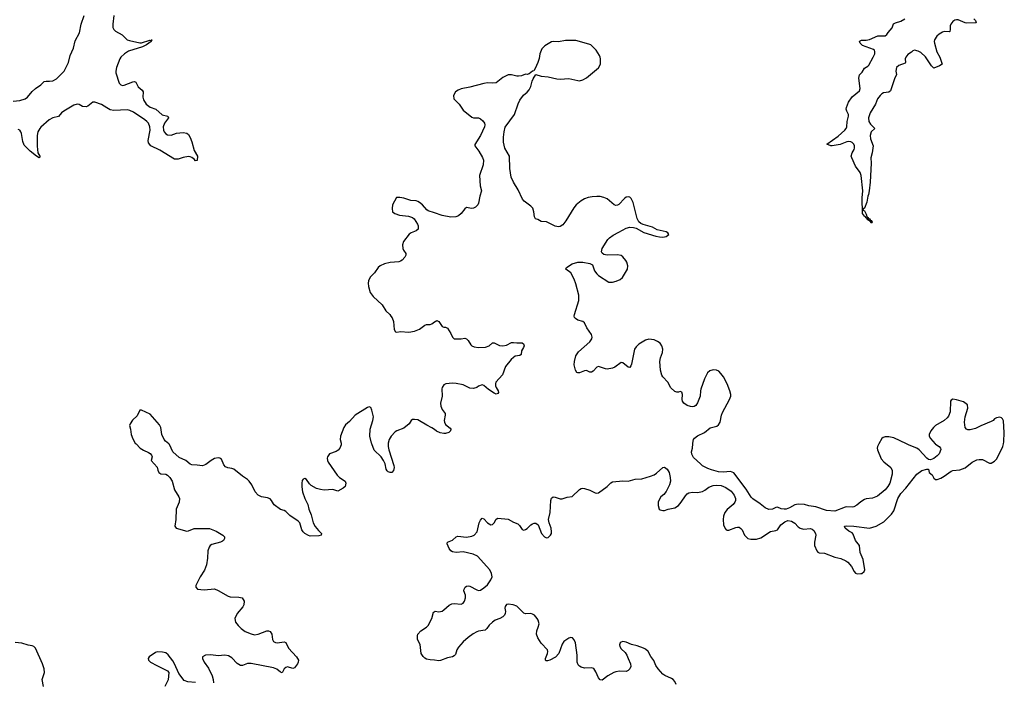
# Model space of a CAD drawing. Header units: inches. Extents: x 1843750 to 1959452, y 907112 to 1016326.
# Tile 32 of 137: x 1855227 to 1866561, y 957257 to 964881. Entities that reach past the tile are written whole.
import ezdxf

# ---------------------------------------------------------------- set-up
doc = ezdxf.new("R2010")
doc.units = ezdxf.units.IN
doc.header["$MEASUREMENT"] = 0
for name, color, linetype in [('B8955', 7, 'Continuous'), ('B8956', 7, 'Continuous'), ('B8965', 7, 'Continuous'), ('B8966', 7, 'Continuous')]:
    doc.layers.add(name, color=color, linetype=linetype)

msp = doc.modelspace()

# ---------------------------------------------------------------- linework, layer by layer
at = {"layer": 'B8955', "color": 6, "elevation": 700}
for points in [[(1856567, 960000), (1856615, 959950), (1856650, 959929), (1856710, 959902), (1856727, 959890), (1856745, 959870), (1856751, 959850), (1856741, 959810), (1856810, 959731), (1856817, 959697), (1856830, 959670), (1856850, 959655), (1856910, 959653), (1856930, 959642), (1856955, 959615), (1856982, 959570), (1857010, 959471), (1857059, 959390), (1857066, 959370), (1857061, 959330), (1857028, 959250), (1857024, 959130), (1857013, 959053), (1857027, 959030), (1857150, 958997), (1857170, 959000), (1857235, 959025), (1857290, 959028), (1857410, 959025), (1857490, 958995), (1857566, 958950), (1857584, 958930), (1857584, 958910), (1857572, 958890), (1857560, 958880), (1857539, 958870), (1857439, 958841), (1857419, 958830), (1857407, 958813), (1857392, 958770), (1857390, 958686), (1857377, 958610), (1857353, 958547), (1857306, 958470), (1857256, 958370), (1857256, 958350), (1857274, 958330), (1857350, 958322), (1857470, 958331), (1857510, 958313), (1857626, 958246), (1857650, 958240), (1857750, 958238), (1857787, 958227), (1857810, 958190), (1857808, 958150), (1857794, 958126), (1857730, 958048), (1857705, 957990), (1857710, 957950), (1857740, 957910), (1857775, 957875), (1857822, 957842), (1857890, 957814), (1857930, 957803), (1857970, 957811), (1858070, 957850), (1858090, 957850), (1858110, 957840), (1858130, 957810), (1858137, 957750), (1858148, 957728), (1858170, 957715), (1858190, 957710), (1858270, 957723), (1858290, 957713), (1858323, 957650), (1858412, 957550), (1858436, 957510), (1858433, 957490), (1858423, 957470), (1858390, 957425), (1858370, 957416), (1858310, 957434), (1858290, 957429), (1858273, 957410), (1858250, 957367), (1858230, 957374), (1858187, 957407), (1858150, 957425), (1857890, 957473), (1857850, 957472), (1857790, 957451), (1857770, 957452), (1857730, 957474), (1857670, 957538), (1857630, 957561), (1857590, 957569), (1857510, 957563), (1857427, 957573), (1857366, 957570), (1857333, 957550), (1857330, 957530), (1857350, 957489), (1857399, 957419), (1857442, 957330), (1857454, 957290), (1857459, 957250)], [(1858928, 960000), (1858928, 959990), (1858912, 959950), (1858892, 959928), (1858870, 959913), (1858793, 959887), (1858769, 959851), (1858766, 959834), (1858769, 959810), (1858779, 959790), (1858881, 959641), (1858910, 959614), (1858975, 959570), (1858981, 959550), (1858973, 959510), (1858950, 959490), (1858890, 959458), (1858830, 959474), (1858730, 959469), (1858690, 959474), (1858645, 959485), (1858582, 959522), (1858562, 959542), (1858530, 959591), (1858510, 959600), (1858490, 959596), (1858480, 959580), (1858474, 959550), (1858473, 959507), (1858481, 959450), (1858508, 959370), (1858542, 959302), (1858556, 959250), (1858583, 959183), (1858605, 959090), (1858627, 959050), (1858665, 959005), (1858701, 958970), (1858698, 958950), (1858670, 958943), (1858570, 958940), (1858550, 958946), (1858510, 958970), (1858489, 958989), (1858476, 959010), (1858452, 959090), (1858434, 959110), (1858338, 959178), (1858290, 959224), (1858270, 959235), (1858230, 959246), (1858158, 959298), (1858148, 959310), (1858127, 959350), (1858109, 959369), (1858079, 959379), (1858010, 959391), (1857971, 959410), (1857939, 959450), (1857899, 959530), (1857870, 959572), (1857850, 959591), (1857790, 959627), (1857690, 959708), (1857670, 959716), (1857623, 959723), (1857596, 959736), (1857578, 959758), (1857550, 959825), (1857544, 959830), (1857530, 959836), (1857510, 959838), (1857470, 959831), (1857430, 959810), (1857370, 959764), (1857330, 959746), (1857270, 959756), (1857210, 959758), (1857190, 959768), (1857140, 959810), (1857064, 959844), (1856991, 959910), (1856952, 959992), (1856943, 960000)], [(1859470, 960000), (1859469, 959970), (1859475, 959930), (1859535, 959750), (1859536, 959730), (1859528, 959692), (1859510, 959670), (1859490, 959670), (1859470, 959678), (1859457, 959690), (1859446, 959710), (1859435, 959770), (1859415, 959810), (1859386, 959850), (1859308, 959928), (1859279, 960000)], [(1860000, 957510), (1859950, 957515), (1859910, 957524), (1859890, 957534), (1859872, 957552), (1859850, 957590), (1859838, 957690), (1859806, 957750), (1859805, 957790), (1859811, 957810), (1859844, 957850), (1859909, 957891), (1859930, 957910), (1859972, 957990), (1859990, 958064), (1860000, 958069)], [(1855502, 957210), (1855486, 957290), (1855511, 957370), (1855508, 957410), (1855488, 957470), (1855410, 957649), (1855389, 957669), (1855370, 957676), (1855324, 957684), (1855250, 957709), (1855174, 957714)], [(1857250, 957255), (1857161, 957261), (1857119, 957279), (1857058, 957358), (1857010, 957470), (1856990, 957504), (1856934, 957574), (1856910, 957594), (1856870, 957604), (1856810, 957606), (1856790, 957601), (1856717, 957550), (1856705, 957530), (1856711, 957510), (1856731, 957490), (1856804, 957450), (1856930, 957390), (1856944, 957370), (1856934, 957286), (1856899, 957210)]]:
    msp.add_lwpolyline(points, dxfattribs=at)
at = {"layer": 'B8956', "color": 6}
for points, elevation in [([(1855150, 963943), (1855230, 963953), (1855290, 963970), (1855315, 963990), (1855370, 964055), (1855407, 964090), (1855469, 964131), (1855510, 964169), (1855530, 964174), (1855570, 964172), (1855610, 964179), (1855650, 964201), (1855737, 964290), (1855790, 964390), (1855809, 964470), (1855847, 964553), (1855864, 964636), (1855915, 964730), (1855935, 964830), (1855970, 964930)], 600), ([(1856312, 964930), (1856300, 964830), (1856300, 964790), (1856310, 964768), (1856330, 964749), (1856408, 964708), (1856465, 964650), (1856490, 964640), (1856610, 964614), (1856630, 964616), (1856726, 964646), (1856739, 964641), (1856750, 964650), (1856740, 964640), (1856742, 964630), (1856685, 964590), (1856641, 964570), (1856480, 964520), (1856433, 964490), (1856392, 964450), (1856381, 964430), (1856342, 964330), (1856332, 964290), (1856334, 964270), (1856370, 964150), (1856390, 964130), (1856410, 964125), (1856430, 964128), (1856530, 964166), (1856550, 964170), (1856564, 964164), (1856591, 964110), (1856635, 964070), (1856647, 964050), (1856645, 963990), (1856650, 963958), (1856684, 963910), (1856730, 963875), (1856793, 963853), (1856868, 963788), (1856933, 963770), (1856938, 963750), (1856895, 963690), (1856880, 963650), (1856881, 963610), (1856890, 963590), (1856908, 963568), (1856930, 963555), (1856970, 963552), (1857030, 963577), (1857110, 963583), (1857150, 963575), (1857170, 963561), (1857190, 963527), (1857210, 963475), (1857237, 963377), (1857272, 963310), (1857270, 963262), (1857250, 963256), (1857235, 963275), (1857210, 963296), (1857190, 963305), (1857170, 963307), (1857110, 963297), (1857050, 963275), (1857010, 963277), (1856840, 963380), (1856735, 963430), (1856710, 963466), (1856705, 963490), (1856729, 963610), (1856724, 963650), (1856709, 963689), (1856691, 963711), (1856669, 963729), (1856537, 963817), (1856495, 963835), (1856462, 963842), (1856310, 963836), (1856270, 963843), (1856230, 963865), (1856170, 963907), (1856090, 963934), (1856068, 963932), (1856010, 963885), (1855990, 963878), (1855950, 963884), (1855910, 963904), (1855890, 963908), (1855850, 963897), (1855734, 963830), (1855708, 963810), (1855672, 963768), (1855610, 963751), (1855567, 963730), (1855470, 963644), (1855457, 963630), (1855434, 963590), (1855429, 963550), (1855426, 963426), (1855437, 963350), (1855458, 963310), (1855459, 963301), (1855450, 963292), (1855421, 963310), (1855349, 963370), (1855279, 963439), (1855261, 963481), (1855248, 963570), (1855241, 963590), (1855228, 963610), (1855210, 963618)], 600), ([(1860000, 962657), (1859930, 962680), (1859912, 962692), (1859865, 962750), (1859830, 962779), (1859809, 962790), (1859790, 962796), (1859730, 962802), (1859650, 962827), (1859604, 962836), (1859565, 962835), (1859519, 962750), (1859513, 962710), (1859519, 962670), (1859546, 962650), (1859598, 962630), (1859702, 962622), (1859750, 962605), (1859769, 962589), (1859806, 962530), (1859814, 962510), (1859812, 962470), (1859790, 962450), (1859733, 962430), (1859710, 962413), (1859643, 962330), (1859632, 962290), (1859636, 962250), (1859644, 962230), (1859670, 962190), (1859672, 962170), (1859662, 962150), (1859630, 962116), (1859610, 962101), (1859590, 962095), (1859492, 962088), (1859428, 962072), (1859377, 962050), (1859352, 962028), (1859310, 961970), (1859262, 961918), (1859242, 961878), (1859239, 961850), (1859243, 961810), (1859262, 961742), (1859296, 961696), (1859400, 961600), (1859442, 961530), (1859486, 961490), (1859501, 961470), (1859513, 961450), (1859528, 961410), (1859536, 961316), (1859551, 961290), (1859570, 961284), (1859610, 961292), (1859706, 961286), (1859770, 961298), (1859830, 961321), (1859890, 961368), (1859910, 961374), (1859950, 961375), (1859970, 961382), (1860000, 961403)], 700), ([(1856943, 960000), (1856907, 960030), (1856890, 960049), (1856863, 960110), (1856851, 960190), (1856838, 960218), (1856730, 960343), (1856630, 960388), (1856610, 960388), (1856578, 960322), (1856527, 960273), (1856499, 960230), (1856491, 960210), (1856503, 960170), (1856510, 960110), (1856530, 960059), (1856557, 960010), (1856567, 960000)], 700), ([(1859279, 960000), (1859275, 960010), (1859258, 960090), (1859262, 960170), (1859291, 960271), (1859298, 960310), (1859282, 960390), (1859270, 960420), (1859250, 960427), (1859230, 960420), (1859090, 960331), (1859022, 960258), (1858979, 960221), (1858958, 960190), (1858919, 960090), (1858917, 960050), (1858928, 960010), (1858928, 960000)], 700), ([(1860000, 960164), (1859970, 960186), (1859914, 960214), (1859830, 960267), (1859810, 960275), (1859770, 960282), (1859750, 960279), (1859735, 960270), (1859709, 960230), (1859650, 960181), (1859570, 960152), (1859550, 960140), (1859502, 960090), (1859481, 960050), (1859470, 960010), (1859470, 960000)], 700)]:
    msp.add_lwpolyline(points, dxfattribs=dict(at, elevation=elevation))
at = {"layer": 'B8965', "color": 6, "elevation": 700}
for points in [[(1860000, 958069), (1860010, 958074), (1860050, 958069), (1860090, 958076), (1860111, 958089), (1860170, 958144), (1860202, 958158), (1860230, 958163), (1860310, 958157), (1860330, 958168), (1860347, 958190), (1860360, 958230), (1860358, 958258), (1860340, 958310), (1860342, 958330), (1860355, 958350), (1860370, 958362), (1860390, 958367), (1860410, 958362), (1860490, 958319), (1860510, 958314), (1860530, 958317), (1860570, 958342), (1860610, 958379), (1860650, 958435), (1860664, 958470), (1860659, 958510), (1860638, 958550), (1860495, 958710), (1860447, 958730), (1860330, 958758), (1860250, 958749), (1860210, 958758), (1860190, 958770), (1860170, 958796), (1860147, 958850), (1860150, 958871), (1860210, 958892), (1860250, 958930), (1860270, 958939), (1860372, 958928), (1860430, 958938), (1860460, 958950), (1860494, 958990), (1860517, 959090), (1860530, 959124), (1860550, 959144), (1860570, 959136), (1860610, 959092), (1860650, 959068), (1860670, 959073), (1860687, 959093), (1860710, 959133), (1860730, 959147), (1860850, 959134), (1860910, 959100), (1860960, 959080), (1860982, 959062), (1861010, 959016), (1861030, 959007), (1861050, 959014), (1861070, 959028), (1861110, 959067), (1861130, 959081), (1861150, 959087), (1861170, 959087), (1861194, 959070), (1861234, 958970), (1861267, 958930), (1861290, 958919), (1861310, 958923), (1861336, 958950), (1861347, 958970), (1861349, 958990), (1861345, 959030), (1861321, 959090), (1861316, 959130), (1861334, 959210), (1861341, 959350), (1861350, 959376), (1861369, 959390), (1861390, 959388), (1861450, 959367), (1861470, 959366), (1861530, 959386), (1861587, 959393), (1861670, 959475), (1861690, 959486), (1861710, 959489), (1861730, 959488), (1861789, 959469), (1861850, 959438), (1861870, 959432), (1861890, 959436), (1861990, 959508), (1862030, 959553), (1862050, 959562), (1862170, 959575), (1862230, 959572), (1862310, 959596), (1862390, 959599), (1862490, 959627), (1862530, 959643), (1862558, 959662), (1862630, 959728), (1862650, 959731), (1862679, 959710), (1862703, 959670), (1862715, 959615), (1862717, 959570), (1862707, 959530), (1862668, 959452), (1862641, 959419), (1862606, 959390), (1862584, 959350), (1862578, 959330), (1862576, 959290), (1862588, 959248), (1862600, 959240), (1862630, 959233), (1862650, 959235), (1862692, 959248), (1862770, 959264), (1862810, 959293), (1862842, 959330), (1862890, 959404), (1862910, 959424), (1862930, 959437), (1862970, 959445), (1863030, 959442), (1863086, 959454), (1863113, 959467), (1863158, 959502), (1863210, 959520), (1863250, 959527), (1863301, 959521), (1863357, 959497), (1863415, 959455), (1863453, 959410), (1863466, 959370), (1863466, 959350), (1863459, 959330), (1863438, 959302), (1863370, 959247), (1863345, 959210), (1863330, 959170), (1863325, 959130), (1863330, 959070), (1863347, 959027), (1863361, 959010), (1863370, 959006), (1863390, 959007), (1863470, 959039), (1863490, 959043), (1863510, 959040), (1863530, 959027), (1863543, 959010), (1863570, 958948), (1863610, 958910), (1863642, 958902), (1863710, 958905), (1863760, 958920), (1863870, 958992), (1863930, 959002), (1863950, 959011), (1863990, 959070), (1864035, 959105), (1864070, 959117), (1864110, 959111), (1864149, 959089), (1864190, 959044), (1864210, 959030), (1864250, 959020), (1864330, 959026), (1864350, 959020), (1864370, 959003), (1864387, 958970), (1864390, 958950), (1864376, 958870), (1864376, 958830), (1864402, 958770), (1864414, 958754), (1864430, 958746), (1864490, 958741), (1864610, 958698), (1864680, 958680), (1864736, 958656), (1864759, 958639), (1864801, 958590), (1864831, 958530), (1864850, 958511), (1864866, 958506), (1864910, 958507), (1864922, 958510), (1864949, 958530), (1864957, 958550), (1864936, 958670), (1864902, 958750), (1864893, 958830), (1864848, 958890), (1864822, 958962), (1864810, 958975), (1864770, 958996), (1864730, 959029), (1864721, 959050), (1864725, 959055), (1864750, 959059), (1864830, 959054), (1865010, 959029), (1865086, 959054), (1865175, 959105), (1865262, 959190), (1865291, 959230), (1865337, 959370), (1865370, 959428), (1865429, 959490), (1865553, 959650), (1865610, 959695), (1865670, 959711), (1865690, 959711), (1865696, 959670), (1865730, 959645), (1865750, 959607), (1865770, 959591), (1865790, 959591), (1865830, 959605), (1865870, 959628), (1865950, 959688), (1865970, 959694), (1866050, 959702), (1866110, 959726), (1866191, 959789), (1866244, 959816), (1866270, 959821), (1866310, 959819), (1866390, 959779), (1866410, 959780), (1866430, 959788), (1866450, 959802), (1866477, 959830), (1866544, 959970), (1866550, 960000)], [(1865118, 960000), (1865102, 959970), (1865097, 959950), (1865101, 959930), (1865143, 959830), (1865174, 959794), (1865256, 959730), (1865270, 959692), (1865272, 959650), (1865244, 959550), (1865222, 959510), (1865188, 959472), (1865100, 959400), (1865045, 959375), (1864970, 959367), (1864950, 959360), (1864910, 959334), (1864864, 959296), (1864830, 959276), (1864810, 959273), (1864750, 959277), (1864730, 959273), (1864610, 959226), (1864514, 959234), (1864390, 959277), (1864311, 959289), (1864262, 959302), (1864190, 959308), (1864150, 959300), (1864090, 959264), (1864050, 959250), (1864028, 959248), (1863993, 959253), (1863950, 959272), (1863930, 959269), (1863891, 959249), (1863850, 959247), (1863810, 959264), (1863750, 959312), (1863666, 959366), (1863646, 959386), (1863590, 959479), (1863447, 959667), (1863410, 959683), (1863325, 959675), (1863270, 959680), (1863190, 959700), (1863150, 959715), (1863088, 959748), (1863064, 959770), (1862984, 959844), (1862963, 959883), (1862961, 959910), (1862970, 959952), (1862974, 960000)], [(1865767, 960000), (1865770, 959996), (1865811, 959970), (1865827, 959950), (1865830, 959934), (1865810, 959885), (1865790, 959863), (1865750, 959833), (1865710, 959817), (1865690, 959821), (1865670, 959836), (1865580, 959930), (1865555, 959950), (1865466, 959986), (1865436, 960000)], [(1862782, 957230), (1862767, 957267), (1862748, 957288), (1862730, 957300), (1862654, 957334), (1862630, 957350), (1862575, 957410), (1862548, 957450), (1862528, 957508), (1862494, 957554), (1862461, 957610), (1862430, 957637), (1862408, 957648), (1862336, 957676), (1862270, 957692), (1862210, 957720), (1862170, 957726), (1862150, 957719), (1862141, 957710), (1862133, 957687), (1862135, 957670), (1862150, 957640), (1862198, 957598), (1862217, 957570), (1862230, 957530), (1862258, 957470), (1862260, 957440), (1862249, 957410), (1862230, 957391), (1862210, 957381), (1862130, 957385), (1862090, 957379), (1862067, 957370), (1861998, 957330), (1861930, 957282), (1861910, 957287), (1861888, 957310), (1861858, 957378), (1861835, 957415), (1861805, 957425), (1861730, 957421), (1861690, 957432), (1861670, 957444), (1861657, 957457), (1861644, 957490), (1861646, 957570), (1861624, 957710), (1861610, 957746), (1861590, 957767), (1861570, 957772), (1861550, 957766), (1861490, 957728), (1861470, 957695), (1861434, 957590), (1861393, 957547), (1861330, 957510), (1861303, 957503), (1861284, 957504), (1861279, 957510), (1861281, 957530), (1861302, 957590), (1861305, 957610), (1861302, 957630), (1861230, 957709), (1861192, 957770), (1861176, 957810), (1861179, 957850), (1861196, 957890), (1861205, 957930), (1861196, 957970), (1861185, 957990), (1861152, 958030), (1861130, 958042), (1861110, 958047), (1861050, 958043), (1861030, 958054), (1860950, 958134), (1860909, 958150), (1860850, 958155), (1860830, 958152), (1860815, 958130), (1860812, 958110), (1860819, 958070), (1860817, 958050), (1860809, 958031), (1860790, 958012), (1860754, 957990), (1860701, 957970), (1860670, 957950), (1860630, 957913), (1860606, 957874), (1860585, 957855), (1860510, 957846), (1860490, 957839), (1860446, 957814), (1860390, 957774), (1860330, 957723), (1860277, 957663), (1860259, 957630), (1860242, 957578), (1860230, 957560), (1860210, 957549), (1860150, 957539), (1860070, 957507), (1860050, 957505), (1860000, 957510)]]:
    msp.add_lwpolyline(points, dxfattribs=at)
at = {"layer": 'B8966', "color": 6}
for points, elevation in [([(1866211, 964890), (1866231, 964870), (1866237, 964850), (1866234, 964846), (1866130, 964841), (1866110, 964845), (1866030, 964879), (1866010, 964881), (1865990, 964877), (1865970, 964862), (1865944, 964830), (1865937, 964810), (1865939, 964770), (1865935, 964745), (1865930, 964741), (1865870, 964746), (1865850, 964739), (1865810, 964714), (1865783, 964690), (1865759, 964650), (1865755, 964630), (1865758, 964610), (1865785, 964510), (1865820, 964450), (1865847, 964370), (1865814, 964350), (1865750, 964324), (1865722, 964350), (1865655, 964455), (1865602, 964502), (1865570, 964519), (1865529, 964531), (1865510, 964523), (1865494, 964506), (1865450, 964481), (1865426, 964450), (1865419, 964430), (1865425, 964390), (1865418, 964382), (1865346, 964354), (1865321, 964330), (1865311, 964290), (1865322, 964250), (1865298, 964202), (1865250, 964061), (1865230, 964047), (1865170, 964039), (1865150, 964028), (1865132, 964010), (1865100, 963970), (1865077, 963910), (1865018, 963810), (1864998, 963750), (1865002, 963710), (1865020, 963680), (1865072, 963630), (1865029, 963591), (1865016, 963550), (1865019, 963510), (1865051, 963429), (1865041, 963350), (1865026, 963290), (1865027, 963230), (1865017, 963010), (1865007, 962910), (1864999, 962870), (1864990, 962849), (1864978, 962782), (1864950, 962714), (1864942, 962710), (1864932, 962690), (1864950, 962681), (1864970, 962645), (1864977, 962617), (1864985, 962610), (1864982, 962602), (1864990, 962605), (1864996, 962595), (1865011, 962590), (1865017, 962577), (1865030, 962571), (1865039, 962550), (1865036, 962544), (1865030, 962541), (1865019, 962559), (1864990, 962579), (1864979, 962599), (1864970, 962601), (1864958, 962618), (1864950, 962621), (1864930, 962650), (1864926, 962830), (1864934, 962910), (1864915, 963090), (1864901, 963121), (1864850, 963196), (1864805, 963290), (1864800, 963310), (1864811, 963350), (1864833, 963387), (1864837, 963403), (1864836, 963430), (1864828, 963450), (1864810, 963469), (1864796, 963476), (1864770, 963480), (1864750, 963476), (1864670, 963444), (1864581, 963430), (1864563, 963430), (1864519, 963450), (1864650, 963539), (1864726, 963610), (1864740, 963630), (1864748, 963650), (1864753, 963710), (1864768, 963772), (1864767, 963790), (1864748, 963828), (1864742, 963850), (1864744, 963870), (1864768, 963932), (1864810, 963992), (1864896, 964064), (1864901, 964090), (1864888, 964210), (1864895, 964245), (1864923, 964277), (1864950, 964322), (1864990, 964345), (1865001, 964359), (1865052, 964450), (1865069, 964490), (1865072, 964512), (1865067, 964530), (1865057, 964537), (1864930, 964583), (1864902, 964610), (1864895, 964630), (1864902, 964638), (1864916, 964644), (1864970, 964645), (1865010, 964655), (1865104, 964696), (1865190, 964694), (1865210, 964710), (1865225, 964735), (1865271, 964789), (1865286, 964834), (1865310, 964846), (1865370, 964863), (1865416, 964890)], 600), ([(1862974, 960000), (1862974, 960010), (1862985, 960050), (1862995, 960065), (1863028, 960092), (1863110, 960130), (1863176, 960184), (1863250, 960205), (1863270, 960219), (1863290, 960250), (1863307, 960330), (1863319, 960361), (1863397, 960510), (1863413, 960550), (1863414, 960570), (1863402, 960610), (1863371, 960690), (1863327, 960770), (1863299, 960810), (1863275, 960835), (1863249, 960849), (1863210, 960854), (1863170, 960841), (1863143, 960817), (1863110, 960747), (1863067, 960630), (1863062, 960610), (1863059, 960550), (1863030, 960471), (1863010, 960443), (1862990, 960432), (1862970, 960428), (1862950, 960430), (1862910, 960442), (1862872, 960470), (1862857, 960490), (1862851, 960510), (1862856, 960570), (1862850, 960597), (1862830, 960602), (1862810, 960595), (1862790, 960594), (1862770, 960603), (1862724, 960644), (1862686, 960710), (1862631, 960771), (1862620, 960790), (1862605, 960850), (1862597, 960950), (1862603, 960990), (1862628, 961050), (1862630, 961090), (1862618, 961130), (1862600, 961160), (1862570, 961180), (1862530, 961198), (1862470, 961205), (1862430, 961194), (1862353, 961147), (1862322, 961118), (1862304, 961090), (1862270, 960919), (1862263, 960897), (1862250, 960878), (1862230, 960884), (1862170, 960933), (1862150, 960935), (1862076, 960884), (1862050, 960872), (1861990, 960861), (1861970, 960862), (1861890, 960890), (1861870, 960881), (1861830, 960837), (1861810, 960824), (1861790, 960825), (1861750, 960844), (1861730, 960841), (1861670, 960816), (1861650, 960816), (1861642, 960822), (1861625, 960850), (1861610, 960910), (1861614, 960950), (1861628, 961012), (1861660, 961060), (1861790, 961176), (1861813, 961210), (1861818, 961230), (1861810, 961258), (1861756, 961336), (1861730, 961392), (1861710, 961410), (1861650, 961424), (1861623, 961443), (1861615, 961455), (1861611, 961470), (1861614, 961490), (1861664, 961650), (1861663, 961710), (1861630, 961843), (1861610, 961896), (1861570, 961969), (1861515, 962010), (1861522, 962030), (1861588, 962072), (1861650, 962090), (1861710, 962090), (1861790, 962076), (1861819, 962059), (1861842, 961990), (1861870, 961955), (1861890, 961939), (1862010, 961862), (1862050, 961862), (1862093, 961873), (1862139, 961890), (1862167, 961913), (1862222, 962010), (1862229, 962050), (1862216, 962090), (1862204, 962110), (1862170, 962152), (1862150, 962168), (1862110, 962177), (1861990, 962172), (1861950, 962181), (1861930, 962195), (1861923, 962210), (1861932, 962250), (1861997, 962350), (1862017, 962370), (1862059, 962401), (1862123, 962437), (1862210, 962483), (1862250, 962494), (1862291, 962491), (1862322, 962482), (1862410, 962431), (1862550, 962389), (1862590, 962381), (1862630, 962378), (1862670, 962385), (1862699, 962410), (1862689, 962430), (1862670, 962439), (1862565, 962465), (1862510, 962492), (1862404, 962524), (1862377, 962537), (1862354, 962554), (1862334, 962594), (1862290, 962777), (1862264, 962824), (1862250, 962839), (1862230, 962844), (1862210, 962840), (1862190, 962824), (1862125, 962755), (1862110, 962747), (1862090, 962745), (1862070, 962752), (1861990, 962819), (1861950, 962837), (1861910, 962846), (1861872, 962848), (1861816, 962844), (1861770, 962835), (1861730, 962819), (1861690, 962796), (1861631, 962749), (1861605, 962715), (1861515, 962565), (1861478, 962522), (1861450, 962503), (1861430, 962499), (1861390, 962504), (1861290, 962554), (1861230, 962560), (1861190, 962582), (1861166, 962590), (1861154, 962614), (1861146, 962670), (1861133, 962713), (1861110, 962736), (1861034, 962794), (1861016, 962816), (1860965, 962925), (1860910, 963010), (1860883, 963070), (1860868, 963170), (1860864, 963310), (1860810, 963404), (1860796, 963470), (1860796, 963530), (1860802, 963590), (1860817, 963643), (1860924, 963790), (1860966, 963914), (1860986, 963954), (1861027, 964013), (1861070, 964048), (1861090, 964074), (1861110, 964111), (1861126, 964174), (1861138, 964202), (1861170, 964251), (1861230, 964233), (1861310, 964225), (1861410, 964200), (1861450, 964197), (1861550, 964204), (1861650, 964180), (1861670, 964179), (1861710, 964188), (1861750, 964213), (1861890, 964327), (1861912, 964370), (1861912, 964430), (1861909, 964450), (1861901, 964470), (1861864, 964530), (1861801, 964590), (1861780, 964600), (1861630, 964641), (1861510, 964640), (1861430, 964627), (1861370, 964629), (1861350, 964626), (1861270, 964581), (1861236, 964544), (1861216, 964490), (1861206, 964434), (1861192, 964388), (1861162, 964318), (1861146, 964294), (1861130, 964289), (1861090, 964259), (1861070, 964249), (1861050, 964253), (1861003, 964237), (1860970, 964232), (1860950, 964232), (1860890, 964247), (1860850, 964245), (1860790, 964217), (1860732, 964168), (1860710, 964156), (1860670, 964151), (1860610, 964153), (1860570, 964147), (1860410, 964103), (1860310, 964085), (1860273, 964070), (1860243, 964050), (1860219, 964010), (1860224, 963970), (1860286, 963910), (1860330, 963840), (1860430, 963758), (1860450, 963750), (1860510, 963750), (1860530, 963740), (1860558, 963718), (1860576, 963690), (1860580, 963670), (1860576, 963650), (1860533, 963547), (1860465, 963445), (1860465, 963430), (1860511, 963370), (1860555, 963295), (1860564, 963264), (1860562, 963210), (1860521, 963090), (1860528, 962970), (1860542, 962910), (1860525, 962850), (1860510, 962770), (1860499, 962750), (1860475, 962725), (1860450, 962712), (1860429, 962709), (1860370, 962719), (1860350, 962705), (1860310, 962650), (1860277, 962623), (1860246, 962614), (1860190, 962609), (1860089, 962629), (1860000, 962657)], 700), ([(1860000, 961403), (1860010, 961410), (1860030, 961418), (1860050, 961407), (1860090, 961350), (1860110, 961343), (1860130, 961342), (1860150, 961332), (1860190, 961270), (1860210, 961228), (1860230, 961210), (1860308, 961208), (1860350, 961215), (1860370, 961210), (1860389, 961189), (1860420, 961140), (1860430, 961130), (1860458, 961118), (1860510, 961108), (1860590, 961112), (1860630, 961127), (1860670, 961161), (1860690, 961164), (1860750, 961134), (1860790, 961127), (1860830, 961136), (1860890, 961166), (1860910, 961168), (1860950, 961161), (1861010, 961161), (1861028, 961150), (1861033, 961130), (1861027, 961110), (1861003, 961070), (1861000, 961030), (1860984, 961016), (1860930, 961009), (1860910, 960996), (1860884, 960970), (1860820, 960890), (1860785, 960795), (1860709, 960710), (1860703, 960690), (1860704, 960670), (1860711, 960650), (1860735, 960610), (1860738, 960590), (1860730, 960580), (1860710, 960573), (1860690, 960582), (1860625, 960625), (1860570, 960673), (1860550, 960678), (1860510, 960664), (1860490, 960649), (1860450, 960639), (1860410, 960643), (1860330, 960678), (1860250, 960696), (1860210, 960697), (1860132, 960690), (1860110, 960678), (1860091, 960650), (1860087, 960633), (1860090, 960550), (1860071, 960470), (1860073, 960433), (1860090, 960396), (1860123, 960350), (1860125, 960330), (1860113, 960270), (1860115, 960250), (1860130, 960223), (1860182, 960182), (1860189, 960170), (1860185, 960150), (1860165, 960130), (1860130, 960119), (1860110, 960118), (1860067, 960127), (1860025, 960145), (1860000, 960164)], 700), ([(1866550, 960000), (1866555, 960025), (1866561, 960130), (1866550, 960266), (1866541, 960290), (1866530, 960301), (1866510, 960306), (1866470, 960299), (1866450, 960290), (1866431, 960270), (1866410, 960258), (1866290, 960209), (1866230, 960177), (1866170, 960160), (1866141, 960161), (1866124, 960170), (1866110, 960190), (1866101, 960250), (1866110, 960310), (1866143, 960410), (1866137, 960450), (1866090, 960484), (1866010, 960506), (1865967, 960513), (1865950, 960502), (1865943, 960490), (1865938, 960370), (1865920, 960320), (1865902, 960298), (1865870, 960271), (1865770, 960211), (1865746, 960190), (1865714, 960150), (1865698, 960110), (1865698, 960090), (1865710, 960062), (1865767, 960000)], 700), ([(1865436, 960000), (1865290, 960070), (1865230, 960080), (1865190, 960081), (1865165, 960075), (1865150, 960063), (1865118, 960000)], 700)]:
    msp.add_lwpolyline(points, dxfattribs=dict(at, elevation=elevation))

doc.saveas('drawing.dxf')
